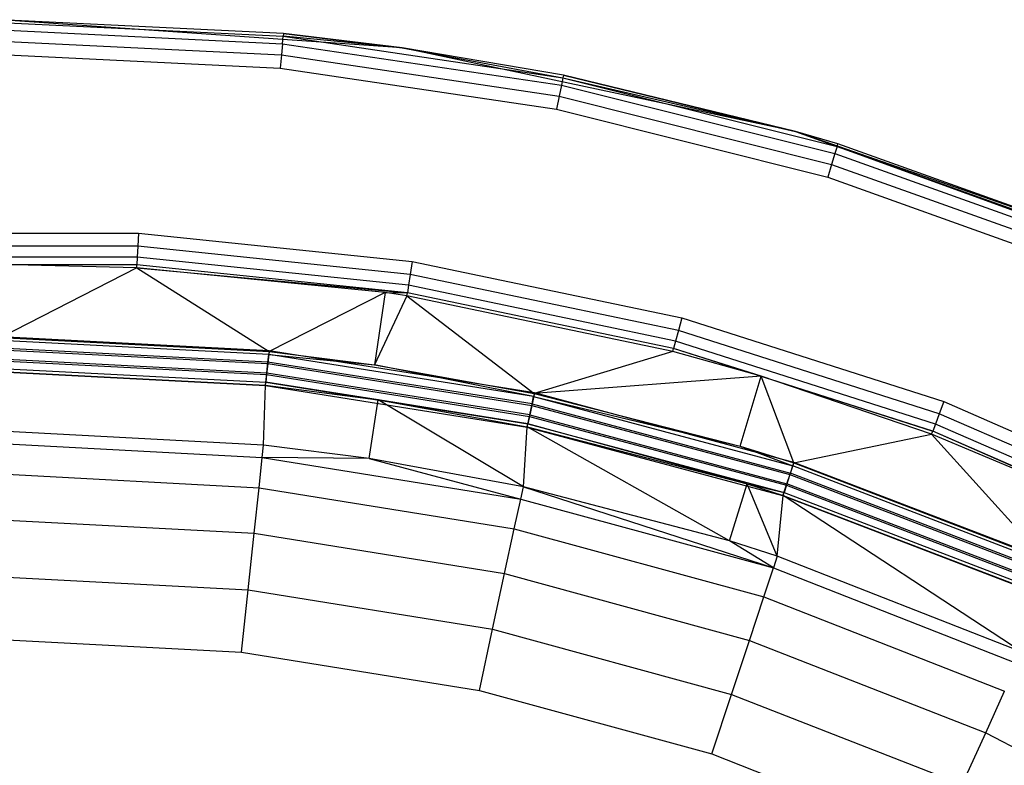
# Model space of a CAD drawing. Extents: x 0.04 to 8.34, y -4.15 to 4.15.
# Tile 32 of 34: x 4.22 to 5.64, y 3.08 to 4.15. Entities that reach past the tile are written whole.
import ezdxf

# ---------------------------------------------------------------- set-up
doc = ezdxf.new("R2010")
doc.units = 0
doc.header["$LTSCALE"] = 2.54
doc.layers.get('0').update_dxf_attribs({"color": 13, "linetype": 'CONTINUOUS'})

# ---------------------------------------------------------------- blocks, each defined once
blk = doc.blocks.new('MONOO_STL')
at = {"color": 0}
for p, q in [((4.7689, 4.1096, 4.3853), (4.1914, 4.15, 4.3853)), ((4.5981, 4.13, 4.3353), (4.1914, 4.15, 4.3853)), ((4.7689, 4.1096, 4.3853), (4.1914, 4.15, 4.3853)), ((4.5981, 4.13, 4.3353), (4.1914, 4.15, 4.3853)), ((4.5981, 4.13, 4.3353), (4.1914, 4.15, 4.3353)), ((4.5981, 4.13, 4.3353), (4.1914, 4.15, 4.3353)), ((4.1914, 4.1462, 4.3162), (4.5978, 4.1262, 4.3162)), ((4.1914, 4.1462, 4.3162), (4.5978, 4.1262, 4.3162)), ((4.1914, 4.1354, 4.2999), (4.5967, 4.1154, 4.2999)), ((4.1914, 4.1354, 4.2999), (4.5967, 4.1154, 4.2999)), ((4.5967, 4.1154, 4.2999), (4.5978, 4.1262, 4.3162)), ((4.5967, 4.1154, 4.2999), (4.5978, 4.1262, 4.3162)), ((4.5981, 4.13, 4.3353), (4.5978, 4.1262, 4.3162)), ((4.5981, 4.13, 4.3353), (4.5978, 4.1262, 4.3162)), ((4.5978, 4.1262, 4.3162), (5.0002, 4.0665, 4.3162)), ((4.7689, 4.1096, 4.3353), (4.5978, 4.1262, 4.3162)), ((4.7689, 4.1096, 4.3353), (4.5978, 4.1262, 4.3162)), ((4.5978, 4.1262, 4.3162), (5.0002, 4.0665, 4.3162)), ((4.7689, 4.1096, 4.3353), (4.5981, 4.13, 4.3353)), ((4.5981, 4.13, 4.3353), (4.7689, 4.1096, 4.3853)), ((4.5981, 4.13, 4.3353), (4.7689, 4.1096, 4.3853)), ((4.7689, 4.1096, 4.3353), (4.5981, 4.13, 4.3353)), ((4.1914, 4.1191, 4.2891), (4.5951, 4.0993, 4.2891)), ((4.1914, 4.1191, 4.2891), (4.5951, 4.0993, 4.2891)), ((4.5967, 4.1154, 4.2999), (4.5951, 4.0993, 4.2891)), ((4.5967, 4.1154, 4.2999), (4.5951, 4.0993, 4.2891)), ((4.5967, 4.1154, 4.2999), (4.9981, 4.0559, 4.2999)), ((4.5967, 4.1154, 4.2999), (4.9981, 4.0559, 4.2999)), ((4.1914, 4.1, 4.2853), (4.5932, 4.0803, 4.2853)), ((4.1914, 4.1, 4.2853), (4.5932, 4.0803, 4.2853)), ((4.5951, 4.0993, 4.2891), (4.5932, 4.0803, 4.2853)), ((4.5951, 4.0993, 4.2891), (4.5932, 4.0803, 4.2853)), ((4.5951, 4.0993, 4.2891), (4.995, 4.04, 4.2891)), ((4.5951, 4.0993, 4.2891), (4.995, 4.04, 4.2891)), ((5.3352, 3.9892, 4.3853), (4.7689, 4.1096, 4.3853)), ((5.001, 4.0703, 4.3353), (4.7689, 4.1096, 4.3853)), ((5.3352, 3.9892, 4.3853), (4.7689, 4.1096, 4.3853)), ((5.001, 4.0703, 4.3353), (4.7689, 4.1096, 4.3353)), ((4.7689, 4.1096, 4.3353), (4.7689, 4.1096, 4.3853)), ((5.001, 4.0703, 4.3353), (4.7689, 4.1096, 4.3853)), ((4.7689, 4.1096, 4.3353), (4.7689, 4.1096, 4.3853)), ((4.7689, 4.1096, 4.3353), (5.0002, 4.0665, 4.3162)), ((4.7689, 4.1096, 4.3353), (5.0002, 4.0665, 4.3162)), ((5.001, 4.0703, 4.3353), (4.7689, 4.1096, 4.3353)), ((4.5932, 4.0803, 4.2853), (4.9912, 4.0212, 4.2853)), ((4.5932, 4.0803, 4.2853), (4.9912, 4.0212, 4.2853)), ((5.001, 4.0703, 4.3353), (5.0002, 4.0665, 4.3162)), ((5.001, 4.0703, 4.3353), (5.0002, 4.0665, 4.3162)), ((5.3352, 3.9892, 4.3353), (5.001, 4.0703, 4.3353)), ((5.001, 4.0703, 4.3353), (5.3352, 3.9892, 4.3853)), ((5.001, 4.0703, 4.3353), (5.3352, 3.9892, 4.3853)), ((5.3352, 3.9892, 4.3353), (5.001, 4.0703, 4.3353)), ((4.9981, 4.0559, 4.2999), (4.995, 4.04, 4.2891)), ((4.9981, 4.0559, 4.2999), (4.995, 4.04, 4.2891)), ((5.0002, 4.0665, 4.3162), (4.9981, 4.0559, 4.2999)), ((5.0002, 4.0665, 4.3162), (4.9981, 4.0559, 4.2999)), ((4.9981, 4.0559, 4.2999), (5.3918, 3.9573, 4.2999)), ((4.9981, 4.0559, 4.2999), (5.3918, 3.9573, 4.2999)), ((5.0002, 4.0665, 4.3162), (5.3949, 3.9677, 4.3162)), ((5.0002, 4.0665, 4.3162), (5.3949, 3.9677, 4.3162)), ((5.0002, 4.0665, 4.3162), (5.3352, 3.9892, 4.3353)), ((5.0002, 4.0665, 4.3162), (5.3352, 3.9892, 4.3353)), ((4.995, 4.04, 4.2891), (4.9912, 4.0212, 4.2853)), ((4.995, 4.04, 4.2891), (4.9912, 4.0212, 4.2853)), ((4.995, 4.04, 4.2891), (5.3871, 3.9418, 4.2891)), ((4.995, 4.04, 4.2891), (5.3871, 3.9418, 4.2891)), ((4.9912, 4.0212, 4.2853), (5.3815, 3.9235, 4.2853)), ((4.9912, 4.0212, 4.2853), (5.3815, 3.9235, 4.2853)), ((5.8793, 3.7912, 4.3853), (5.3352, 3.9892, 4.3853)), ((5.7795, 3.8341, 4.3353), (5.3352, 3.9892, 4.3853)), ((5.8793, 3.7912, 4.3853), (5.3352, 3.9892, 4.3853)), ((5.7795, 3.8341, 4.3353), (5.3352, 3.9892, 4.3853)), ((5.396, 3.9713, 4.3353), (5.3352, 3.9892, 4.3853)), ((5.396, 3.9713, 4.3353), (5.3352, 3.9892, 4.3353)), ((5.3352, 3.9892, 4.3353), (5.3352, 3.9892, 4.3853)), ((5.396, 3.9713, 4.3353), (5.3352, 3.9892, 4.3853)), ((5.3352, 3.9892, 4.3353), (5.3352, 3.9892, 4.3853)), ((5.3352, 3.9892, 4.3353), (5.3949, 3.9677, 4.3162)), ((5.3352, 3.9892, 4.3353), (5.3949, 3.9677, 4.3162)), ((5.396, 3.9713, 4.3353), (5.3352, 3.9892, 4.3353)), ((5.3949, 3.9677, 4.3162), (5.396, 3.9713, 4.3353)), ((5.3949, 3.9677, 4.3162), (5.396, 3.9713, 4.3353)), ((5.7795, 3.8341, 4.3353), (5.396, 3.9713, 4.3353)), ((5.7795, 3.8341, 4.3353), (5.396, 3.9713, 4.3353)), ((5.3918, 3.9573, 4.2999), (5.3871, 3.9418, 4.2891)), ((5.3918, 3.9573, 4.2999), (5.3871, 3.9418, 4.2891)), ((5.3949, 3.9677, 4.3162), (5.3918, 3.9573, 4.2999)), ((5.3949, 3.9677, 4.3162), (5.3918, 3.9573, 4.2999)), ((5.3918, 3.9573, 4.2999), (5.7739, 3.8206, 4.2999)), ((5.3918, 3.9573, 4.2999), (5.7739, 3.8206, 4.2999)), ((5.3949, 3.9677, 4.3162), (5.778, 3.8306, 4.3162)), ((5.3949, 3.9677, 4.3162), (5.778, 3.8306, 4.3162)), ((5.3871, 3.9418, 4.2891), (5.3815, 3.9235, 4.2853)), ((5.3871, 3.9418, 4.2891), (5.3815, 3.9235, 4.2853)), ((5.3871, 3.9418, 4.2891), (5.7677, 3.8056, 4.2891)), ((5.3871, 3.9418, 4.2891), (5.7677, 3.8056, 4.2891)), ((5.3815, 3.9235, 4.2853), (5.7604, 3.7879, 4.2853)), ((5.3815, 3.9235, 4.2853), (5.7604, 3.7879, 4.2853)), ((3.9933, 3.8428, 4.3853), (4.3894, 3.8428, 4.3853)), ((3.9933, 3.8428, 4.3853), (4.3894, 3.8428, 4.3853)), ((4.3894, 3.8428, 4.3853), (4.3885, 3.8242, 4.3889)), ((4.3894, 3.8428, 4.3853), (4.3885, 3.8242, 4.3889)), ((4.3894, 3.8428, 4.3853), (4.7835, 3.802, 4.3853)), ((4.3894, 3.8428, 4.3853), (4.7835, 3.802, 4.3853)), ((4.3885, 3.8242, 4.3889), (3.9942, 3.8242, 4.3889)), ((4.3885, 3.8242, 4.3889), (3.9942, 3.8242, 4.3889)), ((4.3885, 3.8242, 4.3889), (4.3877, 3.8082, 4.3992)), ((4.3885, 3.8242, 4.3889), (4.3877, 3.8082, 4.3992)), ((4.7806, 3.7836, 4.3889), (4.3885, 3.8242, 4.3889)), ((4.7806, 3.7836, 4.3889), (4.3885, 3.8242, 4.3889)), ((4.3877, 3.8082, 4.3992), (3.9951, 3.8082, 4.3992)), ((4.3877, 3.8082, 4.3992), (3.9951, 3.8082, 4.3992)), ((4.3877, 3.8082, 4.3992), (4.3871, 3.7973, 4.4147)), ((4.3877, 3.8082, 4.3992), (4.3871, 3.7973, 4.4147)), ((4.7782, 3.7679, 4.3992), (4.3877, 3.8082, 4.3992)), ((4.7782, 3.7679, 4.3992), (4.3877, 3.8082, 4.3992)), ((4.7835, 3.802, 4.3853), (4.7806, 3.7836, 4.3889)), ((4.7835, 3.802, 4.3853), (4.7806, 3.7836, 4.3889)), ((4.7835, 3.802, 4.3853), (5.1713, 3.721, 4.3853)), ((4.7835, 3.802, 4.3853), (5.1713, 3.721, 4.3853)), ((4.3871, 3.7973, 4.4147), (3.9956, 3.7973, 4.4147)), ((4.3871, 3.7973, 4.4147), (3.9956, 3.7973, 4.4147)), ((4.3869, 3.7929, 4.4331), (4.1914, 3.7979, 4.4331)), ((4.1914, 3.7979, 4.4331), (4.3871, 3.7973, 4.4147)), ((4.1914, 3.7979, 4.4331), (4.3871, 3.7973, 4.4147)), ((4.3869, 3.7929, 4.4331), (4.1914, 3.7979, 4.4331)), ((4.3869, 3.7929, 4.4331), (4.1914, 3.6929, 6.8375)), ((4.3869, 3.7929, 4.4331), (4.1914, 3.6929, 6.8375)), ((4.3869, 3.7929, 4.4331), (4.3871, 3.7973, 4.4147)), ((4.3869, 3.7929, 4.4331), (4.3871, 3.7973, 4.4147)), ((4.7443, 3.7574, 4.4331), (4.3869, 3.7929, 4.4331)), ((4.3869, 3.7929, 4.4331), (4.5774, 3.6727, 6.8375)), ((4.3869, 3.7929, 4.4331), (4.5774, 3.6727, 6.8375)), ((4.3869, 3.7929, 4.4331), (4.7765, 3.757, 4.4147)), ((4.7443, 3.7574, 4.4331), (4.3869, 3.7929, 4.4331)), ((4.3869, 3.7929, 4.4331), (4.7765, 3.757, 4.4147)), ((4.7765, 3.757, 4.4147), (4.3871, 3.7973, 4.4147)), ((4.7765, 3.757, 4.4147), (4.3871, 3.7973, 4.4147)), ((4.7806, 3.7836, 4.3889), (4.7782, 3.7679, 4.3992)), ((4.7806, 3.7836, 4.3889), (4.7782, 3.7679, 4.3992)), ((5.1666, 3.703, 4.3889), (4.7806, 3.7836, 4.3889)), ((5.1666, 3.703, 4.3889), (4.7806, 3.7836, 4.3889)), ((4.7443, 3.7574, 4.4331), (4.5774, 3.6727, 6.8375)), ((4.7443, 3.7574, 4.4331), (4.5774, 3.6727, 6.8375)), ((4.7443, 3.7574, 4.4331), (4.7291, 3.6536, 6.8375)), ((4.7443, 3.7574, 4.4331), (4.7291, 3.6536, 6.8375)), ((4.7758, 3.7527, 4.4331), (4.7443, 3.7574, 4.4331)), ((4.7443, 3.7574, 4.4331), (4.7765, 3.757, 4.4147)), ((4.7443, 3.7574, 4.4331), (4.7765, 3.757, 4.4147)), ((4.7758, 3.7527, 4.4331), (4.7443, 3.7574, 4.4331)), ((4.7758, 3.7527, 4.4331), (4.7765, 3.757, 4.4147)), ((4.7758, 3.7527, 4.4331), (4.7765, 3.757, 4.4147)), ((4.7782, 3.7679, 4.3992), (4.7765, 3.757, 4.4147)), ((4.7782, 3.7679, 4.3992), (4.7765, 3.757, 4.4147)), ((5.1597, 3.677, 4.4147), (4.7765, 3.757, 4.4147)), ((5.1597, 3.677, 4.4147), (4.7765, 3.757, 4.4147)), ((5.1625, 3.6876, 4.3992), (4.7782, 3.7679, 4.3992)), ((5.1625, 3.6876, 4.3992), (4.7782, 3.7679, 4.3992)), ((4.7758, 3.7527, 4.4331), (4.7291, 3.6536, 6.8375)), ((4.7758, 3.7527, 4.4331), (4.7291, 3.6536, 6.8375)), ((5.1586, 3.6727, 4.4331), (4.7758, 3.7527, 4.4331)), ((4.7758, 3.7527, 4.4331), (4.9592, 3.6122, 6.8375)), ((4.7758, 3.7527, 4.4331), (4.9592, 3.6122, 6.8375)), ((5.1586, 3.6727, 4.4331), (4.7758, 3.7527, 4.4331)), ((5.1713, 3.721, 4.3853), (5.1666, 3.703, 4.3889)), ((5.1713, 3.721, 4.3853), (5.1666, 3.703, 4.3889)), ((5.1713, 3.721, 4.3853), (5.5487, 3.6005, 4.3853)), ((5.1713, 3.721, 4.3853), (5.5487, 3.6005, 4.3853)), ((5.1666, 3.703, 4.3889), (5.1625, 3.6876, 4.3992)), ((5.1666, 3.703, 4.3889), (5.1625, 3.6876, 4.3992)), ((5.5421, 3.5831, 4.3889), (5.1666, 3.703, 4.3889)), ((5.5421, 3.5831, 4.3889), (5.1666, 3.703, 4.3889)), ((4.5775, 3.6736, 4.2853), (4.1914, 3.6939, 4.2853)), ((4.5775, 3.6736, 4.2853), (4.1914, 3.6939, 4.2853)), ((4.1914, 3.6929, 6.8375), (4.5774, 3.6727, 6.8375)), ((4.1914, 3.6929, 6.8375), (4.5774, 3.6727, 6.8375)), ((4.5769, 3.6683, 6.8559), (4.1914, 3.6885, 6.8559)), ((4.5769, 3.6683, 6.8559), (4.1914, 3.6885, 6.8559)), ((5.1625, 3.6876, 4.3992), (5.1597, 3.677, 4.4147)), ((5.1625, 3.6876, 4.3992), (5.1597, 3.677, 4.4147)), ((5.5365, 3.5682, 4.3992), (5.1625, 3.6876, 4.3992)), ((5.5365, 3.5682, 4.3992), (5.1625, 3.6876, 4.3992)), ((4.5758, 3.6574, 6.8714), (4.1914, 3.6776, 6.8714)), ((4.5758, 3.6574, 6.8714), (4.1914, 3.6776, 6.8714)), ((4.1914, 3.6752, 4.2889), (4.5755, 3.6551, 4.2889)), ((4.1914, 3.6752, 4.2889), (4.5755, 3.6551, 4.2889)), ((4.5775, 3.6736, 4.2853), (4.5755, 3.6551, 4.2889)), ((4.5775, 3.6736, 4.2853), (4.5755, 3.6551, 4.2889)), ((4.5774, 3.6727, 6.8375), (4.5769, 3.6683, 6.8559)), ((4.5774, 3.6727, 6.8375), (4.5769, 3.6683, 6.8559)), ((4.5774, 3.6727, 6.8375), (4.7291, 3.6536, 6.8375)), ((4.5774, 3.6727, 6.8375), (4.7291, 3.6536, 6.8375)), ((4.9594, 3.6132, 4.2853), (4.5775, 3.6736, 4.2853)), ((4.9594, 3.6132, 4.2853), (4.5775, 3.6736, 4.2853)), ((5.1586, 3.6727, 4.4331), (4.9592, 3.6122, 6.8375)), ((5.1586, 3.6727, 4.4331), (4.9592, 3.6122, 6.8375)), ((5.1586, 3.6727, 4.4331), (5.1597, 3.677, 4.4147)), ((5.1586, 3.6727, 4.4331), (5.1597, 3.677, 4.4147)), ((5.2855, 3.6369, 4.4331), (5.1586, 3.6727, 4.4331)), ((5.2855, 3.6369, 4.4331), (5.1586, 3.6727, 4.4331)), ((5.2855, 3.6369, 4.4331), (5.1597, 3.677, 4.4147)), ((5.2855, 3.6369, 4.4331), (5.1597, 3.677, 4.4147)), ((5.5326, 3.5579, 4.4147), (5.1597, 3.677, 4.4147)), ((5.5326, 3.5579, 4.4147), (5.1597, 3.677, 4.4147)), ((4.5741, 3.6416, 6.8817), (4.1914, 3.6616, 6.8817)), ((4.5741, 3.6416, 6.8817), (4.1914, 3.6616, 6.8817)), ((4.1914, 3.6593, 4.2992), (4.5739, 3.6393, 4.2992)), ((4.1914, 3.6593, 4.2992), (4.5739, 3.6393, 4.2992)), ((4.5741, 3.6416, 6.8817), (4.5758, 3.6574, 6.8714)), ((4.5741, 3.6416, 6.8817), (4.5758, 3.6574, 6.8714)), ((4.5758, 3.6574, 6.8714), (4.5769, 3.6683, 6.8559)), ((4.5758, 3.6574, 6.8714), (4.5769, 3.6683, 6.8559)), ((4.956, 3.5972, 6.8714), (4.5758, 3.6574, 6.8714)), ((4.956, 3.5972, 6.8714), (4.5758, 3.6574, 6.8714)), ((4.5769, 3.6683, 6.8559), (4.7291, 3.6536, 6.8375)), ((4.9582, 3.6079, 6.8559), (4.5769, 3.6683, 6.8559)), ((4.9582, 3.6079, 6.8559), (4.5769, 3.6683, 6.8559)), ((4.5769, 3.6683, 6.8559), (4.7291, 3.6536, 6.8375)), ((4.1914, 3.6483, 4.3147), (4.5727, 3.6283, 4.3147)), ((4.1914, 3.6483, 4.3147), (4.5727, 3.6283, 4.3147)), ((4.1914, 3.6439, 4.3331), (4.5722, 3.624, 4.3331)), ((4.1914, 3.6439, 4.3331), (4.5722, 3.624, 4.3331)), ((4.5722, 3.623, 6.8853), (4.1914, 3.643, 6.8853)), ((4.5722, 3.623, 6.8853), (4.1914, 3.643, 6.8853)), ((4.5755, 3.6551, 4.2889), (4.5739, 3.6393, 4.2992)), ((4.5755, 3.6551, 4.2889), (4.5739, 3.6393, 4.2992)), ((4.5755, 3.6551, 4.2889), (4.9555, 3.5949, 4.2889)), ((4.5755, 3.6551, 4.2889), (4.9555, 3.5949, 4.2889)), ((4.7291, 3.6536, 6.8375), (4.9592, 3.6122, 6.8375)), ((4.9582, 3.6079, 6.8559), (4.7291, 3.6536, 6.8375)), ((4.9582, 3.6079, 6.8559), (4.7291, 3.6536, 6.8375)), ((4.7291, 3.6536, 6.8375), (4.9592, 3.6122, 6.8375)), ((4.5722, 3.623, 6.8853), (4.5741, 3.6416, 6.8817)), ((4.5722, 3.623, 6.8853), (4.5741, 3.6416, 6.8817)), ((4.5722, 3.624, 4.3331), (4.5727, 3.6283, 4.3147)), ((4.5722, 3.624, 4.3331), (4.5727, 3.6283, 4.3147)), ((4.5739, 3.6393, 4.2992), (4.5727, 3.6283, 4.3147)), ((4.5739, 3.6393, 4.2992), (4.5727, 3.6283, 4.3147)), ((4.7345, 3.6032, 4.3331), (4.5727, 3.6283, 4.3147)), ((4.5727, 3.6283, 4.3147), (4.9499, 3.5686, 4.3147)), ((4.7345, 3.6032, 4.3331), (4.5727, 3.6283, 4.3147)), ((4.5727, 3.6283, 4.3147), (4.9499, 3.5686, 4.3147)), ((4.5739, 3.6393, 4.2992), (4.9522, 3.5793, 4.2992)), ((4.5739, 3.6393, 4.2992), (4.9522, 3.5793, 4.2992)), ((4.9526, 3.5816, 6.8817), (4.5741, 3.6416, 6.8817)), ((4.9526, 3.5816, 6.8817), (4.5741, 3.6416, 6.8817)), ((5.2855, 3.6369, 4.4331), (4.9592, 3.6122, 6.8375)), ((5.2855, 3.6369, 4.4331), (4.9592, 3.6122, 6.8375)), ((5.2553, 3.5364, 6.8375), (5.2855, 3.6369, 4.4331)), ((5.2553, 3.5364, 6.8375), (5.2855, 3.6369, 4.4331)), ((5.3325, 3.5122, 6.8375), (5.2855, 3.6369, 4.4331)), ((5.3325, 3.5122, 6.8375), (5.2855, 3.6369, 4.4331)), ((5.5311, 3.5538, 4.4331), (5.2855, 3.6369, 4.4331)), ((5.2855, 3.6369, 4.4331), (5.5326, 3.5579, 4.4147)), ((5.5311, 3.5538, 4.4331), (5.2855, 3.6369, 4.4331)), ((5.2855, 3.6369, 4.4331), (5.5326, 3.5579, 4.4147)), ((4.5696, 3.538, 6.2984), (4.5722, 3.624, 4.3331)), ((4.5696, 3.538, 6.2984), (4.5722, 3.624, 4.3331)), ((4.5722, 3.624, 4.3331), (4.7345, 3.6032, 4.3331)), ((4.5722, 3.624, 4.3331), (4.7345, 3.6032, 4.3331)), ((4.9488, 3.5634, 6.8853), (4.5722, 3.623, 6.8853)), ((4.9488, 3.5634, 6.8853), (4.5722, 3.623, 6.8853)), ((4.7217, 3.5184, 6.2984), (4.7345, 3.6032, 4.3331)), ((4.7217, 3.5184, 6.2984), (4.7345, 3.6032, 4.3331)), ((4.9435, 3.4777, 6.2984), (4.7345, 3.6032, 4.3331)), ((4.7345, 3.6032, 4.3331), (4.949, 3.5643, 4.3331)), ((4.9435, 3.4777, 6.2984), (4.7345, 3.6032, 4.3331)), ((4.9499, 3.5686, 4.3147), (4.7345, 3.6032, 4.3331)), ((4.7345, 3.6032, 4.3331), (4.949, 3.5643, 4.3331)), ((4.9499, 3.5686, 4.3147), (4.7345, 3.6032, 4.3331)), ((4.9594, 3.6132, 4.2853), (4.9555, 3.5949, 4.2889)), ((4.9594, 3.6132, 4.2853), (4.9555, 3.5949, 4.2889)), ((4.956, 3.5972, 6.8714), (4.9582, 3.6079, 6.8559)), ((4.956, 3.5972, 6.8714), (4.9582, 3.6079, 6.8559)), ((4.9592, 3.6122, 6.8375), (4.9582, 3.6079, 6.8559)), ((4.9592, 3.6122, 6.8375), (4.9582, 3.6079, 6.8559)), ((4.9582, 3.6079, 6.8559), (5.2553, 3.5364, 6.8375)), ((4.9582, 3.6079, 6.8559), (5.2553, 3.5364, 6.8375)), ((4.9582, 3.6079, 6.8559), (5.3312, 3.508, 6.8559)), ((4.9582, 3.6079, 6.8559), (5.3312, 3.508, 6.8559)), ((4.9592, 3.6122, 6.8375), (5.2553, 3.5364, 6.8375)), ((4.9592, 3.6122, 6.8375), (5.2553, 3.5364, 6.8375)), ((5.3328, 3.5131, 4.2853), (4.9594, 3.6132, 4.2853)), ((5.3328, 3.5131, 4.2853), (4.9594, 3.6132, 4.2853)), ((5.5487, 3.6005, 4.3853), (5.5421, 3.5831, 4.3889)), ((5.5487, 3.6005, 4.3853), (5.5421, 3.5831, 4.3889)), ((5.5487, 3.6005, 4.3853), (5.9117, 3.4419, 4.3853)), ((5.5487, 3.6005, 4.3853), (5.9117, 3.4419, 4.3853)), ((4.9555, 3.5949, 4.2889), (4.9522, 3.5793, 4.2992)), ((4.9555, 3.5949, 4.2889), (4.9522, 3.5793, 4.2992)), ((4.9526, 3.5816, 6.8817), (4.956, 3.5972, 6.8714)), ((4.9526, 3.5816, 6.8817), (4.956, 3.5972, 6.8714)), ((4.9555, 3.5949, 4.2889), (5.3271, 3.4954, 4.2889)), ((4.9555, 3.5949, 4.2889), (5.3271, 3.4954, 4.2889)), ((4.956, 3.5972, 6.8714), (5.3278, 3.4976, 6.8714)), ((4.956, 3.5972, 6.8714), (5.3278, 3.4976, 6.8714)), ((4.9488, 3.5634, 6.8853), (4.9526, 3.5816, 6.8817)), ((4.9488, 3.5634, 6.8853), (4.9526, 3.5816, 6.8817)), ((4.9522, 3.5793, 4.2992), (4.9499, 3.5686, 4.3147)), ((4.9522, 3.5793, 4.2992), (4.9499, 3.5686, 4.3147)), ((4.9522, 3.5793, 4.2992), (5.3221, 3.4802, 4.2992)), ((4.9522, 3.5793, 4.2992), (5.3221, 3.4802, 4.2992)), ((4.9526, 3.5816, 6.8817), (5.3229, 3.4824, 6.8817)), ((4.9526, 3.5816, 6.8817), (5.3229, 3.4824, 6.8817)), ((5.5421, 3.5831, 4.3889), (5.5365, 3.5682, 4.3992)), ((5.5421, 3.5831, 4.3889), (5.5365, 3.5682, 4.3992)), ((5.9034, 3.4252, 4.3889), (5.5421, 3.5831, 4.3889)), ((5.9034, 3.4252, 4.3889), (5.5421, 3.5831, 4.3889)), ((4.5696, 3.538, 6.2984), (4.1914, 3.5581, 6.2984)), ((4.5696, 3.538, 6.2984), (4.1914, 3.5581, 6.2984)), ((4.9435, 3.4777, 6.2984), (4.949, 3.5643, 4.3331)), ((4.9435, 3.4777, 6.2984), (4.949, 3.5643, 4.3331)), ((5.3171, 3.4647, 6.8853), (4.9488, 3.5634, 6.8853)), ((5.3171, 3.4647, 6.8853), (4.9488, 3.5634, 6.8853)), ((4.949, 3.5643, 4.3331), (4.9499, 3.5686, 4.3147)), ((4.949, 3.5643, 4.3331), (4.9499, 3.5686, 4.3147)), ((5.2401, 3.4, 6.2984), (4.949, 3.5643, 4.3331)), ((4.949, 3.5643, 4.3331), (5.2654, 3.482, 4.3331)), ((5.2401, 3.4, 6.2984), (4.949, 3.5643, 4.3331)), ((4.949, 3.5643, 4.3331), (5.2654, 3.482, 4.3331)), ((5.2654, 3.482, 4.3331), (4.9499, 3.5686, 4.3147)), ((4.9499, 3.5686, 4.3147), (5.3188, 3.4698, 4.3147)), ((5.2654, 3.482, 4.3331), (4.9499, 3.5686, 4.3147)), ((4.9499, 3.5686, 4.3147), (5.3188, 3.4698, 4.3147)), ((5.5311, 3.5538, 4.4331), (5.5326, 3.5579, 4.4147)), ((5.5311, 3.5538, 4.4331), (5.5326, 3.5579, 4.4147)), ((5.5365, 3.5682, 4.3992), (5.5326, 3.5579, 4.4147)), ((5.5365, 3.5682, 4.3992), (5.5326, 3.5579, 4.4147)), ((5.8034, 3.4388, 4.4331), (5.5326, 3.5579, 4.4147)), ((5.8034, 3.4388, 4.4331), (5.5326, 3.5579, 4.4147)), ((5.8913, 3.4011, 4.4147), (5.5326, 3.5579, 4.4147)), ((5.8913, 3.4011, 4.4147), (5.5326, 3.5579, 4.4147)), ((5.8963, 3.4109, 4.3992), (5.5365, 3.5682, 4.3992)), ((5.8963, 3.4109, 4.3992), (5.5365, 3.5682, 4.3992)), ((5.3325, 3.5122, 6.8375), (5.5311, 3.5538, 4.4331)), ((5.3325, 3.5122, 6.8375), (5.5311, 3.5538, 4.4331)), ((5.6934, 3.3737, 6.8375), (5.5311, 3.5538, 4.4331)), ((5.6934, 3.3737, 6.8375), (5.5311, 3.5538, 4.4331)), ((5.8034, 3.4388, 4.4331), (5.5311, 3.5538, 4.4331)), ((5.8034, 3.4388, 4.4331), (5.5311, 3.5538, 4.4331)), ((4.1914, 3.5403, 6.3879), (4.5677, 3.5203, 6.3879)), ((4.1914, 3.5403, 6.3879), (4.5677, 3.5203, 6.3879)), ((4.5677, 3.5203, 6.3879), (4.5696, 3.538, 6.2984)), ((4.5677, 3.5203, 6.3879), (4.5696, 3.538, 6.2984)), ((4.7217, 3.5184, 6.2984), (4.5696, 3.538, 6.2984)), ((4.7217, 3.5184, 6.2984), (4.5696, 3.538, 6.2984)), ((5.2553, 3.5364, 6.8375), (5.3325, 3.5122, 6.8375)), ((5.2553, 3.5364, 6.8375), (5.3325, 3.5122, 6.8375)), ((5.2553, 3.5364, 6.8375), (5.3312, 3.508, 6.8559)), ((5.2553, 3.5364, 6.8375), (5.3312, 3.508, 6.8559)), ((4.563, 3.4766, 6.4679), (4.5677, 3.5203, 6.3879)), ((4.563, 3.4766, 6.4679), (4.5677, 3.5203, 6.3879)), ((4.7217, 3.5184, 6.2984), (4.5677, 3.5203, 6.3879)), ((4.5677, 3.5203, 6.3879), (4.9397, 3.4603, 6.3879)), ((4.5677, 3.5203, 6.3879), (4.9397, 3.4603, 6.3879)), ((4.7217, 3.5184, 6.2984), (4.5677, 3.5203, 6.3879)), ((4.9435, 3.4777, 6.2984), (4.7217, 3.5184, 6.2984)), ((4.7217, 3.5184, 6.2984), (4.9397, 3.4603, 6.3879)), ((4.7217, 3.5184, 6.2984), (4.9397, 3.4603, 6.3879)), ((4.9435, 3.4777, 6.2984), (4.7217, 3.5184, 6.2984)), ((5.3328, 3.5131, 4.2853), (5.3271, 3.4954, 4.2889)), ((5.3328, 3.5131, 4.2853), (5.3271, 3.4954, 4.2889)), ((5.3278, 3.4976, 6.8714), (5.3312, 3.508, 6.8559)), ((5.3278, 3.4976, 6.8714), (5.3312, 3.508, 6.8559)), ((5.3312, 3.508, 6.8559), (5.3325, 3.5122, 6.8375)), ((5.3312, 3.508, 6.8559), (5.3325, 3.5122, 6.8375)), ((5.6916, 3.3696, 6.8559), (5.3312, 3.508, 6.8559)), ((5.6916, 3.3696, 6.8559), (5.3312, 3.508, 6.8559)), ((5.3325, 3.5122, 6.8375), (5.6934, 3.3737, 6.8375)), ((5.3325, 3.5122, 6.8375), (5.6934, 3.3737, 6.8375)), ((5.6938, 3.3745, 4.2853), (5.3328, 3.5131, 4.2853)), ((5.6938, 3.3745, 4.2853), (5.3328, 3.5131, 4.2853)), ((4.1914, 3.4964, 6.4679), (4.563, 3.4766, 6.4679)), ((4.1914, 3.4964, 6.4679), (4.563, 3.4766, 6.4679)), ((5.3271, 3.4954, 4.2889), (5.3221, 3.4802, 4.2992)), ((5.3271, 3.4954, 4.2889), (5.3221, 3.4802, 4.2992)), ((5.3229, 3.4824, 6.8817), (5.3278, 3.4976, 6.8714)), ((5.3229, 3.4824, 6.8817), (5.3278, 3.4976, 6.8714)), ((5.3271, 3.4954, 4.2889), (5.6862, 3.3575, 4.2889)), ((5.3271, 3.4954, 4.2889), (5.6862, 3.3575, 4.2889)), ((5.6872, 3.3596, 6.8714), (5.3278, 3.4976, 6.8714)), ((5.6872, 3.3596, 6.8714), (5.3278, 3.4976, 6.8714)), ((4.556, 3.411, 6.531), (4.563, 3.4766, 6.4679)), ((4.556, 3.411, 6.531), (4.563, 3.4766, 6.4679)), ((4.563, 3.4766, 6.4679), (4.9304, 3.4174, 6.4679)), ((4.563, 3.4766, 6.4679), (4.9304, 3.4174, 6.4679)), ((4.9397, 3.4603, 6.3879), (4.9435, 3.4777, 6.2984)), ((4.9397, 3.4603, 6.3879), (4.9435, 3.4777, 6.2984)), ((5.2401, 3.4, 6.2984), (4.9435, 3.4777, 6.2984)), ((4.9435, 3.4777, 6.2984), (5.3033, 3.3612, 6.3879)), ((4.9435, 3.4777, 6.2984), (5.3033, 3.3612, 6.3879)), ((5.2401, 3.4, 6.2984), (4.9435, 3.4777, 6.2984)), ((5.2401, 3.4, 6.2984), (5.2654, 3.482, 4.3331)), ((5.2401, 3.4, 6.2984), (5.2654, 3.482, 4.3331)), ((5.3089, 3.3781, 6.2984), (5.2654, 3.482, 4.3331)), ((5.2654, 3.482, 4.3331), (5.3174, 3.4656, 4.3331)), ((5.3089, 3.3781, 6.2984), (5.2654, 3.482, 4.3331)), ((5.2654, 3.482, 4.3331), (5.3174, 3.4656, 4.3331)), ((5.2654, 3.482, 4.3331), (5.3188, 3.4698, 4.3147)), ((5.2654, 3.482, 4.3331), (5.3188, 3.4698, 4.3147)), ((5.3171, 3.4647, 6.8853), (5.3229, 3.4824, 6.8817)), ((5.3171, 3.4647, 6.8853), (5.3229, 3.4824, 6.8817)), ((5.3221, 3.4802, 4.2992), (5.3188, 3.4698, 4.3147)), ((5.3221, 3.4802, 4.2992), (5.3188, 3.4698, 4.3147)), ((5.3221, 3.4802, 4.2992), (5.6797, 3.3429, 4.2992)), ((5.3221, 3.4802, 4.2992), (5.6797, 3.3429, 4.2992)), ((5.6807, 3.345, 6.8817), (5.3229, 3.4824, 6.8817)), ((5.6807, 3.345, 6.8817), (5.3229, 3.4824, 6.8817)), ((4.9304, 3.4174, 6.4679), (4.9397, 3.4603, 6.3879)), ((4.9304, 3.4174, 6.4679), (4.9397, 3.4603, 6.3879)), ((4.9397, 3.4603, 6.3879), (5.3033, 3.3612, 6.3879)), ((4.9397, 3.4603, 6.3879), (5.3033, 3.3612, 6.3879)), ((5.3089, 3.3781, 6.2984), (5.3174, 3.4656, 4.3331)), ((5.3089, 3.3781, 6.2984), (5.3174, 3.4656, 4.3331)), ((5.6731, 3.328, 6.8853), (5.3171, 3.4647, 6.8853)), ((5.6731, 3.328, 6.8853), (5.3171, 3.4647, 6.8853)), ((5.3174, 3.4656, 4.3331), (5.3188, 3.4698, 4.3147)), ((5.3174, 3.4656, 4.3331), (5.3188, 3.4698, 4.3147)), ((5.6616, 3.2401, 6.2984), (5.3174, 3.4656, 4.3331)), ((5.3174, 3.4656, 4.3331), (5.6735, 3.3289, 4.3331)), ((5.6616, 3.2401, 6.2984), (5.3174, 3.4656, 4.3331)), ((5.3174, 3.4656, 4.3331), (5.6735, 3.3289, 4.3331)), ((5.3188, 3.4698, 4.3147), (5.6753, 3.3329, 4.3147)), ((5.3188, 3.4698, 4.3147), (5.6753, 3.3329, 4.3147)), ((4.1914, 3.4305, 6.531), (4.556, 3.411, 6.531)), ((4.1914, 3.4305, 6.531), (4.556, 3.411, 6.531)), ((4.9165, 3.353, 6.531), (4.9304, 3.4174, 6.4679)), ((4.9165, 3.353, 6.531), (4.9304, 3.4174, 6.4679)), ((4.9304, 3.4174, 6.4679), (5.2895, 3.3195, 6.4679)), ((4.9304, 3.4174, 6.4679), (5.2895, 3.3195, 6.4679)), ((4.5473, 3.3296, 6.5714), (4.556, 3.411, 6.531)), ((4.5473, 3.3296, 6.5714), (4.556, 3.411, 6.531)), ((4.556, 3.411, 6.531), (4.9165, 3.353, 6.531)), ((4.556, 3.411, 6.531), (4.9165, 3.353, 6.531)), ((5.3089, 3.3781, 6.2984), (5.2401, 3.4, 6.2984)), ((5.3089, 3.3781, 6.2984), (5.2401, 3.4, 6.2984)), ((5.3033, 3.3612, 6.3879), (5.2401, 3.4, 6.2984)), ((5.3033, 3.3612, 6.3879), (5.2401, 3.4, 6.2984)), ((5.3089, 3.3781, 6.2984), (5.3033, 3.3612, 6.3879)), ((5.3089, 3.3781, 6.2984), (5.3033, 3.3612, 6.3879)), ((5.6616, 3.2401, 6.2984), (5.3089, 3.3781, 6.2984)), ((5.6616, 3.2401, 6.2984), (5.3089, 3.3781, 6.2984)), ((5.2895, 3.3195, 6.4679), (5.3033, 3.3612, 6.3879)), ((5.2895, 3.3195, 6.4679), (5.3033, 3.3612, 6.3879)), ((5.3033, 3.3612, 6.3879), (5.6543, 3.2239, 6.3879)), ((5.3033, 3.3612, 6.3879), (5.6543, 3.2239, 6.3879)), ((4.1914, 3.3486, 6.5714), (4.5473, 3.3296, 6.5714)), ((4.1914, 3.3486, 6.5714), (4.5473, 3.3296, 6.5714)), ((4.8992, 3.2729, 6.5714), (4.9165, 3.353, 6.531)), ((4.8992, 3.2729, 6.5714), (4.9165, 3.353, 6.531)), ((4.9165, 3.353, 6.531), (5.2688, 3.2569, 6.531)), ((4.9165, 3.353, 6.531), (5.2688, 3.2569, 6.531)), ((4.5377, 3.2399, 6.5853), (4.5473, 3.3296, 6.5714)), ((4.5377, 3.2399, 6.5853), (4.5473, 3.3296, 6.5714)), ((4.5473, 3.3296, 6.5714), (4.8992, 3.2729, 6.5714)), ((4.5473, 3.3296, 6.5714), (4.8992, 3.2729, 6.5714)), ((5.2688, 3.2569, 6.531), (5.2895, 3.3195, 6.4679)), ((5.2688, 3.2569, 6.531), (5.2895, 3.3195, 6.4679)), ((5.2895, 3.3195, 6.4679), (5.6361, 3.184, 6.4679)), ((5.2895, 3.3195, 6.4679), (5.6361, 3.184, 6.4679)), ((4.8801, 3.1848, 6.5853), (4.8992, 3.2729, 6.5714)), ((4.8801, 3.1848, 6.5853), (4.8992, 3.2729, 6.5714)), ((4.8992, 3.2729, 6.5714), (5.2431, 3.1792, 6.5714)), ((4.8992, 3.2729, 6.5714), (5.2431, 3.1792, 6.5714)), ((4.1914, 3.2584, 6.5853), (4.5377, 3.2399, 6.5853)), ((4.1914, 3.2584, 6.5853), (4.5377, 3.2399, 6.5853)), ((5.2431, 3.1792, 6.5714), (5.2688, 3.2569, 6.531)), ((5.2431, 3.1792, 6.5714), (5.2688, 3.2569, 6.531)), ((5.2688, 3.2569, 6.531), (5.6089, 3.1239, 6.531)), ((5.2688, 3.2569, 6.531), (5.6089, 3.1239, 6.531)), ((4.5377, 3.2399, 6.5853), (4.8801, 3.1848, 6.5853)), ((4.5377, 3.2399, 6.5853), (4.8801, 3.1848, 6.5853)), ((4.8801, 3.1848, 6.5853), (5.2147, 3.0935, 6.5853)), ((4.8801, 3.1848, 6.5853), (5.2147, 3.0935, 6.5853)), ((5.2147, 3.0935, 6.5853), (5.2431, 3.1792, 6.5714)), ((5.2147, 3.0935, 6.5853), (5.2431, 3.1792, 6.5714)), ((5.2431, 3.1792, 6.5714), (5.575, 3.0494, 6.5714)), ((5.2431, 3.1792, 6.5714), (5.575, 3.0494, 6.5714)), ((5.6089, 3.1239, 6.531), (5.6361, 3.184, 6.4679)), ((5.6089, 3.1239, 6.531), (5.6361, 3.184, 6.4679)), ((5.575, 3.0494, 6.5714), (5.6089, 3.1239, 6.531)), ((5.575, 3.0494, 6.5714), (5.6089, 3.1239, 6.531)), ((5.6089, 3.1239, 6.531), (5.9329, 2.9555, 6.531)), ((5.6089, 3.1239, 6.531), (5.9329, 2.9555, 6.531)), ((5.2147, 3.0935, 6.5853), (5.5378, 2.9672, 6.5853)), ((5.2147, 3.0935, 6.5853), (5.5378, 2.9672, 6.5853))]:
    blk.add_line(p, q, dxfattribs=at)

msp = doc.modelspace()

# ---------------------------------------------------------------- block references
at = {"color": 0}
msp.add_blockref('MONOO_STL', (0, 0), dxfattribs=at)

doc.saveas('drawing.dxf')
